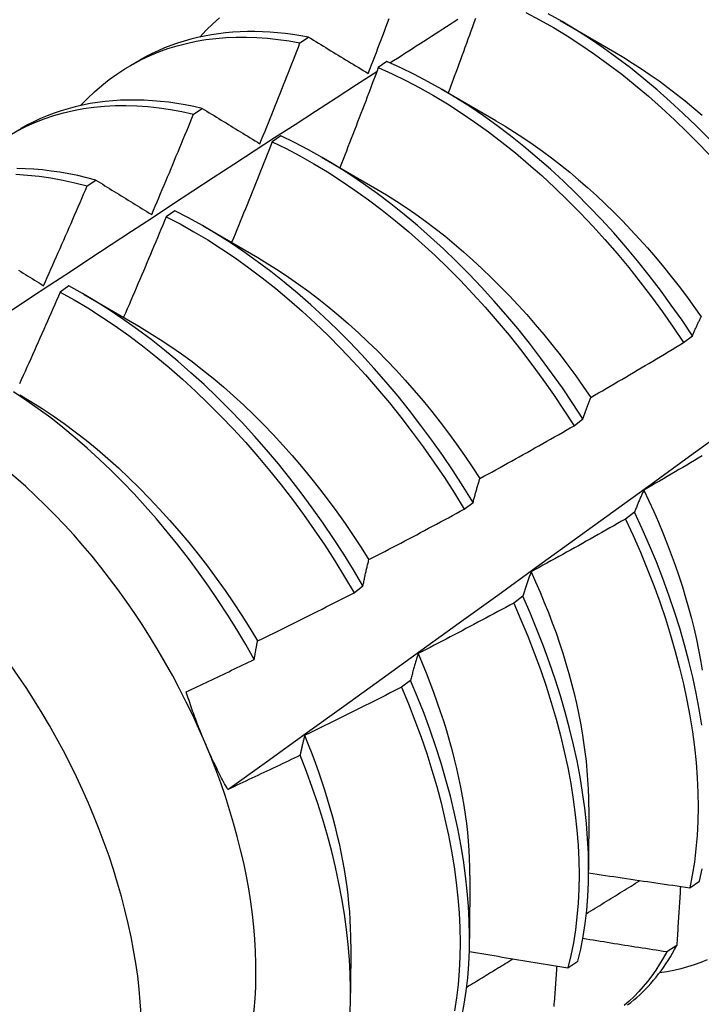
# Model space of a CAD drawing. Header units: inches. Extents: x 25 to 246, y 20 to 159.
# Tile 71 of 112: x 232.762 to 232.961, y 84.912 to 85.2. Entities that reach past the tile are written whole.
import ezdxf

# ---------------------------------------------------------------- set-up
doc = ezdxf.new("R2010")
doc.units = ezdxf.units.IN
doc.header["$MEASUREMENT"] = 0
doc.layers.add('Visible Edges(ANSI)', color=7, linetype='Continuous', lineweight=25)
doc.layers.add('Visible Tangent Edges(ANSI)', color=7, linetype='Continuous', lineweight=25)

msp = doc.modelspace()

# ---------------------------------------------------------------- linework, layer by layer
at = {"layer": 'Visible Edges(ANSI)'}
for p, q in [((232.92025, 85.2001), (232.9362, 85.19087)), ((232.84416, 85.19355), (232.84667, 85.19522)), ((232.79459, 85.18693), (232.7974, 85.18855)), ((232.86956, 85.18806), (232.86706, 85.18631)), ((232.88545, 85.18006), (232.9014, 85.17083)), ((232.81303, 85.17271), (232.81554, 85.1744)), ((232.75979, 85.16689), (232.7626, 85.16851)), ((232.83856, 85.16633), (232.83605, 85.16457)), ((232.85066, 85.16002), (232.86661, 85.1508)), ((232.78193, 85.15172), (232.78445, 85.15342)), ((232.80756, 85.14446), (232.80506, 85.14269)), ((232.81586, 85.13999), (232.83181, 85.13076)), ((232.77656, 85.12245), (232.77406, 85.12067)), ((232.78106, 85.11995), (232.79701, 85.11072)), ((232.95631, 85.10591), (232.95889, 85.10787)), ((232.92428, 85.08156), (232.92687, 85.08353)), ((232.89217, 85.05716), (232.89477, 85.05913)), ((232.94195, 85.05624), (232.93931, 85.05426)), ((232.85997, 85.03272), (232.86257, 85.03469)), ((232.90927, 85.03166), (232.90663, 85.02967)), ((232.87649, 85.00706), (232.87384, 85.00507)), ((232.92857, 84.97002), (232.92855, 84.95158)), ((232.89378, 84.94998), (232.89375, 84.93154)), ((232.95811, 84.94642), (232.96098, 84.94831)), ((232.85898, 84.92995), (232.85896, 84.91553)), ((232.95429, 84.92947), (232.95137, 84.92764)), ((232.9225, 84.92303), (232.92538, 84.92492))]:
    msp.add_line(p, q, dxfattribs=at)
at = {"layer": 'Visible Edges(ANSI)', "flags": 128}
for points in [[(232.91017, 85.20244), (232.91421, 85.2003), (232.91825, 85.19801), (232.92228, 85.19557), (232.9263, 85.19298), (232.9303, 85.19025), (232.93428, 85.18737), (232.93823, 85.18436), (232.94215, 85.18122), (232.94603, 85.17794), (232.94988, 85.17454), (232.95367, 85.17102), (232.95742, 85.16738), (232.96112, 85.16363), (232.96476, 85.15978), (232.96833, 85.15582), (232.97184, 85.15176), (232.97528, 85.14761), (232.97865, 85.14338), (232.98193, 85.13906), (232.98514, 85.13467), (232.98825, 85.13021)], [(232.99083, 85.13217), (232.98771, 85.13663), (232.9845, 85.14101), (232.9812, 85.14532), (232.97783, 85.14955), (232.97439, 85.15369), (232.97087, 85.15774), (232.96729, 85.16169), (232.96365, 85.16554), (232.95995, 85.16928), (232.9562, 85.17291), (232.9524, 85.17642), (232.94855, 85.17981), (232.94466, 85.18308), (232.94074, 85.18621), (232.93679, 85.18921), (232.93281, 85.19208), (232.92881, 85.1948), (232.92479, 85.19738), (232.92076, 85.19981), (232.91672, 85.20209)], [(232.81483, 85.19526), (232.81671, 85.19722), (232.81866, 85.19909), (232.82067, 85.20086)], [(232.8641, 85.18461), (232.86458, 85.18585), (232.86506, 85.18708), (232.86553, 85.18831), (232.86601, 85.18954), (232.86648, 85.19077), (232.86695, 85.19201), (232.86742, 85.19324), (232.86789, 85.19447), (232.86836, 85.19571), (232.86883, 85.19694), (232.8693, 85.19818), (232.86977, 85.19941), (232.87024, 85.20064)], [(232.87044, 85.18767), (232.87154, 85.18838), (232.87265, 85.18909), (232.87375, 85.1898), (232.87485, 85.19051), (232.87596, 85.19123), (232.87706, 85.19194), (232.87817, 85.19265), (232.87927, 85.19336), (232.88037, 85.19407), (232.88148, 85.19478), (232.88258, 85.19549), (232.88369, 85.1962), (232.88479, 85.19691), (232.88589, 85.19762), (232.887, 85.19834), (232.8881, 85.19905), (232.88921, 85.19976), (232.89031, 85.20046)], [(232.89546, 85.20064), (232.89502, 85.19944), (232.89458, 85.19823), (232.89414, 85.19702), (232.8937, 85.19581), (232.89326, 85.1946), (232.89282, 85.19339), (232.89238, 85.19218), (232.89194, 85.19097), (232.89149, 85.18977), (232.89105, 85.18856), (232.8906, 85.18735), (232.89016, 85.18614), (232.88971, 85.18493), (232.88926, 85.18373), (232.88882, 85.18252), (232.88837, 85.18131), (232.88792, 85.18011), (232.88747, 85.1789)], [(232.84667, 85.19522), (232.84438, 85.19564), (232.8421, 85.196), (232.83984, 85.1963), (232.8376, 85.19653), (232.83537, 85.19671), (232.83316, 85.19682), (232.83096, 85.19688), (232.82879, 85.19687), (232.82664, 85.1968), (232.82451, 85.19667), (232.8224, 85.19649), (232.82031, 85.19624), (232.81825, 85.19592), (232.81622, 85.19555), (232.81421, 85.19512), (232.81222, 85.19463), (232.81027, 85.19408), (232.80834, 85.19347), (232.80644, 85.19279), (232.80457, 85.19206), (232.80273, 85.19127), (232.80092, 85.19042), (232.79914, 85.18952), (232.7974, 85.18855)], [(232.78003, 85.17522), (232.78201, 85.17728), (232.78406, 85.17923), (232.78618, 85.18107), (232.78837, 85.18281), (232.79063, 85.18444), (232.79296, 85.18596), (232.79536, 85.18736), (232.79781, 85.18866), (232.80034, 85.18984), (232.80292, 85.1909), (232.80556, 85.19186), (232.80825, 85.19269), (232.811, 85.19341), (232.8138, 85.19401), (232.81665, 85.1945), (232.81955, 85.19486), (232.82249, 85.19511), (232.82548, 85.19524), (232.8285, 85.19525), (232.83157, 85.19515), (232.83467, 85.19492), (232.8378, 85.19458), (232.84096, 85.19412), (232.84416, 85.19355)], [(232.83244, 85.16404), (232.83294, 85.16527), (232.83343, 85.1665), (232.83393, 85.16772), (232.83443, 85.16895), (232.83492, 85.17018), (232.83541, 85.17141), (232.83591, 85.17264), (232.8364, 85.17386), (232.83689, 85.17509), (232.83738, 85.17632), (232.83787, 85.17755), (232.83836, 85.17878), (232.83885, 85.18001), (232.83933, 85.18124), (232.83982, 85.18247), (232.8403, 85.1837), (232.84079, 85.18493), (232.84127, 85.18616), (232.84175, 85.18739), (232.84224, 85.18862), (232.84272, 85.18985), (232.8432, 85.19108), (232.84368, 85.19231), (232.84416, 85.19355)], [(232.84667, 85.19522), (232.84739, 85.19479), (232.84811, 85.19435), (232.84882, 85.19391), (232.84954, 85.19347), (232.85026, 85.19303), (232.85099, 85.1926), (232.85171, 85.19216), (232.85243, 85.19172), (232.85315, 85.19127), (232.85388, 85.19083), (232.8546, 85.19039), (232.85533, 85.18995), (232.85606, 85.18951), (232.85678, 85.18907), (232.85751, 85.18862), (232.85824, 85.18818), (232.85897, 85.18773), (232.8597, 85.18729), (232.86043, 85.18685), (232.86117, 85.1864), (232.8619, 85.18595), (232.86263, 85.18551), (232.86337, 85.18506), (232.8641, 85.18461)], [(232.93619, 85.19082), (232.93879, 85.18927), (232.94139, 85.18766), (232.94398, 85.18598), (232.94656, 85.18423), (232.94912, 85.18241), (232.95168, 85.18053), (232.95422, 85.17858), (232.95675, 85.17657), (232.95926, 85.1745), (232.96175, 85.17238)], [(232.95889, 85.10787), (232.95585, 85.11239), (232.95272, 85.11685), (232.94951, 85.12123), (232.94621, 85.12554), (232.94283, 85.12976), (232.93938, 85.1339), (232.93587, 85.13794), (232.93228, 85.14189), (232.92864, 85.14573), (232.92493, 85.14946), (232.92118, 85.15308), (232.91737, 85.15659), (232.91352, 85.15997), (232.90963, 85.16323), (232.90571, 85.16636), (232.90175, 85.16935), (232.89777, 85.17221), (232.89377, 85.17492), (232.88975, 85.17749), (232.88572, 85.17991), (232.88168, 85.18218), (232.87764, 85.1843), (232.8736, 85.18626), (232.86956, 85.18806)], [(232.75911, 85.1149), (232.76508, 85.11884), (232.77105, 85.12278), (232.77702, 85.12672), (232.78298, 85.13065), (232.78896, 85.13458), (232.79493, 85.1385), (232.8009, 85.14242), (232.80687, 85.14633), (232.81285, 85.15024), (232.81882, 85.15415), (232.8248, 85.15805), (232.83077, 85.16194), (232.83675, 85.16584), (232.84273, 85.16972), (232.84871, 85.1736), (232.85469, 85.17748), (232.86067, 85.18136), (232.86666, 85.18522)], [(232.86706, 85.18631), (232.8666, 85.18509), (232.86614, 85.18386), (232.86568, 85.18264), (232.86521, 85.18142), (232.86475, 85.1802), (232.86429, 85.17898), (232.86382, 85.17776), (232.86336, 85.17654), (232.86289, 85.17532), (232.86242, 85.1741), (232.86195, 85.17288), (232.86149, 85.17166), (232.86102, 85.17044), (232.86055, 85.16922), (232.86008, 85.16801), (232.8596, 85.16679), (232.85913, 85.16557), (232.85866, 85.16435), (232.85819, 85.16313), (232.85771, 85.16191), (232.85724, 85.1607), (232.85676, 85.15948), (232.85628, 85.15826), (232.85581, 85.15704)], [(232.86706, 85.18631), (232.87109, 85.18449), (232.87513, 85.18252), (232.87917, 85.1804), (232.88321, 85.17811), (232.88724, 85.17568), (232.89126, 85.1731), (232.89526, 85.17037), (232.89924, 85.16751), (232.9032, 85.1645), (232.90712, 85.16137), (232.911, 85.1581), (232.91485, 85.15471), (232.91865, 85.15119), (232.9224, 85.14756), (232.9261, 85.14382), (232.92974, 85.13997), (232.93332, 85.13602), (232.93684, 85.13197), (232.94028, 85.12782), (232.94365, 85.12359), (232.94694, 85.11928), (232.95015, 85.11489), (232.95327, 85.11043), (232.95631, 85.10591)], [(232.81554, 85.1744), (232.81308, 85.17494), (232.81063, 85.17542), (232.80819, 85.17583), (232.80578, 85.17617), (232.80338, 85.17644), (232.801, 85.17664), (232.79863, 85.17677), (232.7963, 85.17684), (232.79398, 85.17683), (232.79168, 85.17676), (232.78942, 85.17661), (232.78717, 85.1764), (232.78496, 85.17612), (232.78277, 85.17577), (232.7806, 85.17535), (232.77847, 85.17486), (232.77637, 85.1743), (232.7743, 85.17368), (232.77227, 85.17298), (232.77026, 85.17222), (232.76829, 85.17139), (232.76636, 85.1705), (232.76446, 85.16954), (232.7626, 85.16851)], [(232.76137, 85.16777), (232.76397, 85.16908), (232.76663, 85.17027), (232.76937, 85.17133), (232.77216, 85.17227), (232.77501, 85.17308), (232.77793, 85.17376), (232.7809, 85.17431), (232.78392, 85.17473), (232.78699, 85.17502), (232.7901, 85.17519), (232.79327, 85.17522), (232.79647, 85.17512), (232.79972, 85.1749), (232.803, 85.17454), (232.80631, 85.17406), (232.80966, 85.17345), (232.81303, 85.17271)], [(232.81554, 85.1744), (232.81624, 85.17397), (232.81693, 85.17355), (232.81763, 85.17312), (232.81833, 85.17269), (232.81903, 85.17226), (232.81972, 85.17184), (232.82042, 85.17141), (232.82112, 85.17098), (232.82182, 85.17055), (232.82253, 85.17012), (232.82323, 85.16969), (232.82393, 85.16926), (232.82464, 85.16882), (232.82534, 85.16839), (232.82605, 85.16796), (232.82676, 85.16753), (232.82746, 85.16709), (232.82817, 85.16666), (232.82888, 85.16622), (232.82959, 85.16579), (232.8303, 85.16535), (232.83101, 85.16492), (232.83173, 85.16448), (232.83244, 85.16404)], [(232.80081, 85.14335), (232.80132, 85.14457), (232.80184, 85.14579), (232.80236, 85.14701), (232.80288, 85.14823), (232.80339, 85.14945), (232.80391, 85.15067), (232.80442, 85.15189), (232.80493, 85.15312), (232.80545, 85.15434), (232.80596, 85.15556), (232.80647, 85.15678), (232.80698, 85.15801), (232.80749, 85.15923), (232.808, 85.16046), (232.8085, 85.16168), (232.80901, 85.1629), (232.80952, 85.16413), (232.81002, 85.16535), (232.81052, 85.16658), (232.81103, 85.1678), (232.81153, 85.16903), (232.81203, 85.17026), (232.81253, 85.17148), (232.81303, 85.17271)], [(232.90141, 85.17077), (232.90415, 85.16916), (232.90688, 85.16746), (232.9096, 85.16569), (232.91231, 85.16384), (232.91501, 85.16192), (232.91769, 85.15992), (232.92036, 85.15785), (232.92301, 85.15571), (232.92563, 85.1535), (232.92824, 85.15123), (232.93082, 85.14888), (232.93338, 85.14647), (232.93591, 85.14401), (232.93841, 85.14148), (232.94088, 85.13889), (232.94332, 85.13626), (232.94572, 85.13357), (232.94809, 85.13082), (232.95042, 85.12804), (232.95272, 85.1252), (232.95497, 85.12233), (232.95718, 85.11941), (232.95935, 85.11645), (232.96147, 85.11346)], [(232.83605, 85.16457), (232.83557, 85.16334), (232.83508, 85.16211), (232.83459, 85.16089), (232.83411, 85.15966), (232.83362, 85.15843), (232.83313, 85.15721), (232.83264, 85.15598), (232.83214, 85.15475), (232.83165, 85.15353), (232.83116, 85.1523), (232.83067, 85.15108), (232.83017, 85.14985), (232.82968, 85.14863), (232.82918, 85.1474), (232.82868, 85.14618), (232.82819, 85.14496), (232.82769, 85.14373), (232.82719, 85.14251), (232.82669, 85.14128), (232.82619, 85.14006), (232.82569, 85.13884), (232.82518, 85.13762), (232.82468, 85.13639), (232.82418, 85.13517)], [(232.83605, 85.16457), (232.84009, 85.16261), (232.84414, 85.16049), (232.84817, 85.15821), (232.85221, 85.15579), (232.85623, 85.15322), (232.86023, 85.1505), (232.86421, 85.14764), (232.86816, 85.14465), (232.87209, 85.14152), (232.87598, 85.13826), (232.87982, 85.13487), (232.88363, 85.13137), (232.88738, 85.12774), (232.89109, 85.12401), (232.89473, 85.12016), (232.89831, 85.11622), (232.90183, 85.11217), (232.90528, 85.10803), (232.90865, 85.10381), (232.91195, 85.0995), (232.91516, 85.09512), (232.91829, 85.09066), (232.92133, 85.08614), (232.92428, 85.08156)], [(232.92687, 85.08353), (232.92392, 85.0881), (232.92087, 85.09262), (232.91773, 85.09707), (232.91451, 85.10145), (232.91121, 85.10575), (232.90783, 85.10997), (232.90438, 85.1141), (232.90086, 85.11814), (232.89727, 85.12208), (232.89362, 85.12591), (232.88991, 85.12964), (232.88615, 85.13326), (232.88235, 85.13675), (232.87849, 85.14013), (232.8746, 85.14338), (232.87068, 85.1465), (232.86672, 85.14948), (232.86274, 85.15233), (232.85873, 85.15504), (232.85471, 85.1576), (232.85068, 85.16001), (232.84664, 85.16227), (232.8426, 85.16438), (232.83856, 85.16633)], [(232.78445, 85.15342), (232.78181, 85.1541), (232.77918, 85.15471), (232.77658, 85.15524), (232.77399, 85.15569), (232.77141, 85.15607), (232.76886, 85.15637), (232.76633, 85.15659), (232.76382, 85.15673), (232.76134, 85.1568)], [(232.76108, 85.15511), (232.76447, 85.1549), (232.7679, 85.15454), (232.77136, 85.15405), (232.77485, 85.15341), (232.77838, 85.15263), (232.78193, 85.15172)], [(232.78445, 85.15342), (232.78512, 85.15301), (232.78579, 85.15259), (232.78647, 85.15218), (232.78714, 85.15176), (232.78782, 85.15135), (232.78849, 85.15093), (232.78917, 85.15051), (232.78985, 85.1501), (232.79053, 85.14968), (232.7912, 85.14926), (232.79189, 85.14884), (232.79257, 85.14842), (232.79325, 85.148), (232.79393, 85.14758), (232.79462, 85.14716), (232.7953, 85.14674), (232.79599, 85.14631), (232.79667, 85.14589), (232.79736, 85.14547), (232.79805, 85.14505), (232.79873, 85.14462), (232.79942, 85.1442), (232.80011, 85.14377), (232.80081, 85.14335)], [(232.82304, 84.97513), (232.83435, 84.98326), (232.84564, 84.99139), (232.85693, 84.99952), (232.8682, 85.00764), (232.87947, 85.01577), (232.89072, 85.02389), (232.90196, 85.03202), (232.9132, 85.04014), (232.92442, 85.04826), (232.93563, 85.05638), (232.94684, 85.0645), (232.95803, 85.07262), (232.96922, 85.08074), (232.98039, 85.08885), (232.99156, 85.09696), (233.00272, 85.10507), (233.01386, 85.11317), (233.025, 85.12128), (233.03613, 85.12938), (233.04725, 85.13747), (233.05836, 85.14557), (233.06946, 85.15366)], [(232.7692, 85.12252), (232.76974, 85.12373), (232.77028, 85.12495), (232.77082, 85.12616), (232.77135, 85.12737), (232.77189, 85.12859), (232.77243, 85.1298), (232.77296, 85.13102), (232.7735, 85.13223), (232.77403, 85.13345), (232.77456, 85.13466), (232.7751, 85.13588), (232.77563, 85.1371), (232.77616, 85.13831), (232.77669, 85.13953), (232.77722, 85.14075), (232.77774, 85.14197), (232.77827, 85.14319), (232.7788, 85.1444), (232.77932, 85.14562), (232.77985, 85.14684), (232.78037, 85.14806), (232.78089, 85.14928), (232.78141, 85.1505), (232.78193, 85.15172)], [(232.86661, 85.15078), (232.86948, 85.14908), (232.87234, 85.14728), (232.87519, 85.14541), (232.87803, 85.14344), (232.88086, 85.14139), (232.88367, 85.13927), (232.88647, 85.13706), (232.88924, 85.13478), (232.89199, 85.13242), (232.89472, 85.13), (232.89742, 85.1275), (232.90009, 85.12494), (232.90273, 85.12231), (232.90534, 85.11962), (232.90791, 85.11687), (232.91045, 85.11407), (232.91295, 85.11121), (232.9154, 85.10829), (232.91782, 85.10533), (232.92018, 85.10231), (232.9225, 85.09926), (232.92477, 85.09615), (232.92699, 85.09301), (232.92916, 85.08983)], [(232.89477, 85.05913), (232.8919, 85.06376), (232.88894, 85.06834), (232.88589, 85.07285), (232.88275, 85.07729), (232.87952, 85.08167), (232.87621, 85.08597), (232.87283, 85.09018), (232.86937, 85.0943), (232.86585, 85.09834), (232.86225, 85.10227), (232.8586, 85.1061), (232.85489, 85.10982), (232.85113, 85.11343), (232.84732, 85.11692), (232.84347, 85.12029), (232.83957, 85.12353), (232.83564, 85.12664), (232.83168, 85.12962), (232.8277, 85.13246), (232.8237, 85.13515), (232.81967, 85.13771), (232.81564, 85.14011), (232.8116, 85.14236), (232.80756, 85.14446)], [(232.80506, 85.14269), (232.80454, 85.14146), (232.80403, 85.14023), (232.80352, 85.139), (232.80301, 85.13778), (232.80249, 85.13655), (232.80198, 85.13532), (232.80146, 85.13409), (232.80095, 85.13287), (232.80043, 85.13164), (232.79991, 85.13042), (232.7994, 85.12919), (232.79888, 85.12796), (232.79836, 85.12674), (232.79783, 85.12551), (232.79731, 85.12429), (232.79679, 85.12306), (232.79627, 85.12184), (232.79574, 85.12062), (232.79522, 85.11939), (232.79469, 85.11817), (232.79417, 85.11695), (232.79364, 85.11572), (232.79311, 85.1145), (232.79258, 85.11328)], [(232.80506, 85.14269), (232.8091, 85.14058), (232.81314, 85.13831), (232.81717, 85.1359), (232.82119, 85.13333), (232.82519, 85.13063), (232.82917, 85.12778), (232.83313, 85.12479), (232.83706, 85.12167), (232.84095, 85.11842), (232.8448, 85.11504), (232.84861, 85.11154), (232.85236, 85.10792), (232.85607, 85.10419), (232.85972, 85.10035), (232.86331, 85.09641), (232.86683, 85.09237), (232.87028, 85.08824), (232.87366, 85.08402), (232.87696, 85.07972), (232.88018, 85.07534), (232.88331, 85.07089), (232.88636, 85.06637), (232.88931, 85.06179), (232.89217, 85.05716)], [(232.8318, 85.13072), (232.8348, 85.12893), (232.8378, 85.12704), (232.84079, 85.12505), (232.84377, 85.12298), (232.84673, 85.12082), (232.84967, 85.11858), (232.8526, 85.11625), (232.8555, 85.11384), (232.85837, 85.11135), (232.86122, 85.10878), (232.86403, 85.10614), (232.86682, 85.10343), (232.86956, 85.10064), (232.87227, 85.09779), (232.87494, 85.09487), (232.87756, 85.09189), (232.88014, 85.08885), (232.88266, 85.08575), (232.88514, 85.0826), (232.88757, 85.07939), (232.88994, 85.07614), (232.89226, 85.07284), (232.89452, 85.06949), (232.89672, 85.06611)], [(232.76189, 85.12704), (232.76255, 85.12663), (232.76321, 85.12622), (232.76387, 85.12581), (232.76453, 85.1254), (232.7652, 85.12499), (232.76586, 85.12458), (232.76653, 85.12417), (232.76719, 85.12376), (232.76786, 85.12334), (232.76853, 85.12293), (232.7692, 85.12252)], [(232.86257, 85.03469), (232.8598, 85.03937), (232.85693, 85.044), (232.85396, 85.04857), (232.8509, 85.05307), (232.84776, 85.05752), (232.84453, 85.06189), (232.84122, 85.06618), (232.83783, 85.07039), (232.83437, 85.07451), (232.83084, 85.07853), (232.82724, 85.08246), (232.82358, 85.08628), (232.81987, 85.09), (232.81611, 85.0936), (232.81229, 85.09708), (232.80844, 85.10044), (232.80454, 85.10368), (232.80061, 85.10678), (232.79665, 85.10975), (232.79266, 85.11258), (232.78866, 85.11527), (232.78464, 85.11781), (232.7806, 85.12021), (232.77656, 85.12245)], [(232.77406, 85.12067), (232.77353, 85.11944), (232.77299, 85.11822), (232.77245, 85.117), (232.77192, 85.11577), (232.77138, 85.11455), (232.77084, 85.11333), (232.7703, 85.1121), (232.76976, 85.11088), (232.76922, 85.10966), (232.76868, 85.10844), (232.76814, 85.10722), (232.7676, 85.106), (232.76705, 85.10477), (232.76651, 85.10355), (232.76597, 85.10233), (232.76542, 85.10111), (232.76487, 85.09989), (232.76432, 85.09867), (232.76378, 85.09746), (232.76323, 85.09624), (232.76268, 85.09502), (232.76213, 85.0938)], [(232.77406, 85.12067), (232.7781, 85.11841), (232.78213, 85.11601), (232.78615, 85.11345), (232.79016, 85.11075), (232.79414, 85.10791), (232.7981, 85.10493), (232.80203, 85.10182), (232.80592, 85.09857), (232.80977, 85.0952), (232.81358, 85.09171), (232.81734, 85.0881), (232.82105, 85.08438), (232.82471, 85.08055), (232.8283, 85.07661), (232.83182, 85.07258), (232.83528, 85.06845), (232.83866, 85.06424), (232.84197, 85.05994), (232.84519, 85.05556), (232.84833, 85.05111), (232.85138, 85.0466), (232.85434, 85.04203), (232.8572, 85.0374), (232.85997, 85.03272)], [(232.95889, 85.10787), (232.959, 85.10812), (232.9591, 85.10837), (232.9592, 85.10861), (232.95931, 85.10885), (232.95941, 85.1091), (232.95952, 85.10934), (232.95963, 85.10958), (232.95973, 85.10982), (232.95984, 85.11006), (232.95995, 85.11029), (232.96005, 85.11053), (232.96016, 85.11076), (232.96027, 85.111), (232.96038, 85.11123), (232.96049, 85.11146), (232.9606, 85.11169), (232.96071, 85.11192), (232.96082, 85.11215), (232.96093, 85.11237), (232.96104, 85.1126), (232.96116, 85.11282), (232.96127, 85.11305), (232.96138, 85.11327), (232.9615, 85.11349)], [(232.79701, 85.11065), (232.80015, 85.10878), (232.80329, 85.10681), (232.80641, 85.10473), (232.80952, 85.10256), (232.81261, 85.1003), (232.81568, 85.09793), (232.81873, 85.09548), (232.82175, 85.09294), (232.82474, 85.09031), (232.8277, 85.08759), (232.83062, 85.08479), (232.8335, 85.08191), (232.83635, 85.07895), (232.83915, 85.07592), (232.8419, 85.07281), (232.84461, 85.06965), (232.84726, 85.06641), (232.84987, 85.06313), (232.85242, 85.05978), (232.85491, 85.05638), (232.85734, 85.05294), (232.85972, 85.04945), (232.86202, 85.04592), (232.86427, 85.04235)], [(232.92917, 85.08983), (232.9303, 85.09049), (232.93144, 85.09115), (232.93258, 85.09181), (232.93371, 85.09247), (232.93485, 85.09313), (232.93598, 85.0938), (232.93712, 85.09446), (232.93825, 85.09512), (232.93939, 85.09579), (232.94052, 85.09646), (232.94165, 85.09713), (232.94278, 85.0978), (232.94391, 85.09847), (232.94504, 85.09914), (232.94617, 85.09981), (232.9473, 85.10048), (232.94843, 85.10116), (232.94956, 85.10183), (232.95068, 85.10251), (232.95181, 85.10319), (232.95294, 85.10387), (232.95406, 85.10455), (232.95518, 85.10523), (232.95631, 85.10591)], [(232.83077, 85.0132), (232.82828, 85.01758), (232.8257, 85.02191), (232.82303, 85.02618), (232.82028, 85.03041), (232.81744, 85.03458), (232.81453, 85.03869), (232.81153, 85.04273), (232.80847, 85.04668), (232.80535, 85.05056), (232.80217, 85.05434), (232.79893, 85.05803), (232.79563, 85.06163), (232.79228, 85.06512), (232.78889, 85.06852), (232.78544, 85.07181), (232.78195, 85.07499), (232.77843, 85.07806), (232.77486, 85.08101), (232.77127, 85.08383), (232.76766, 85.08652), (232.76404, 85.08908), (232.7604, 85.09151)], [(232.76222, 85.09064), (232.7655, 85.08869), (232.76876, 85.08663), (232.77202, 85.08446), (232.77526, 85.08218), (232.77847, 85.07978), (232.78167, 85.07729), (232.78484, 85.07469), (232.78797, 85.07199), (232.79108, 85.0692), (232.79415, 85.06632), (232.79718, 85.06336), (232.80017, 85.06031), (232.80312, 85.05718), (232.80602, 85.05398), (232.80887, 85.0507), (232.81166, 85.04736), (232.8144, 85.04395), (232.81708, 85.04048), (232.8197, 85.03695), (232.82225, 85.03337), (232.82473, 85.02974), (232.82714, 85.02607), (232.82948, 85.02235), (232.83174, 85.01859)], [(232.92687, 85.08353), (232.92696, 85.0838), (232.92705, 85.08408), (232.92714, 85.08435), (232.92724, 85.08462), (232.92733, 85.08489), (232.92742, 85.08516), (232.92752, 85.08543), (232.92761, 85.0857), (232.9277, 85.08597), (232.9278, 85.08623), (232.92789, 85.0865), (232.92799, 85.08676), (232.92808, 85.08702), (232.92818, 85.08728), (232.92828, 85.08754), (232.92837, 85.0878), (232.92847, 85.08806), (232.92857, 85.08832), (232.92867, 85.08857), (232.92877, 85.08883), (232.92887, 85.08908), (232.92897, 85.08933), (232.92907, 85.08958), (232.92917, 85.08983)], [(232.89677, 85.06613), (232.89792, 85.06676), (232.89907, 85.06739), (232.90022, 85.06802), (232.90138, 85.06866), (232.90253, 85.06929), (232.90368, 85.06993), (232.90483, 85.07057), (232.90598, 85.0712), (232.90712, 85.07184), (232.90827, 85.07248), (232.90942, 85.07312), (232.91057, 85.07377), (232.91171, 85.07441), (232.91286, 85.07506), (232.914, 85.0757), (232.91515, 85.07635), (232.91629, 85.077), (232.91743, 85.07764), (232.91858, 85.07829), (232.91972, 85.07894), (232.92086, 85.0796), (232.922, 85.08025), (232.92314, 85.0809), (232.92428, 85.08156)], [(232.96174, 85.07273), (232.96061, 85.07206), (232.95948, 85.07138), (232.95834, 85.07071), (232.95721, 85.07005), (232.95607, 85.06938), (232.95494, 85.06871), (232.9538, 85.06804), (232.95267, 85.06738), (232.95153, 85.06672), (232.95039, 85.06605), (232.94925, 85.06539), (232.94812, 85.06473), (232.94698, 85.06407), (232.94584, 85.06341), (232.9447, 85.06275)], [(232.89477, 85.05913), (232.89484, 85.05944), (232.89492, 85.05974), (232.895, 85.06004), (232.89508, 85.06034), (232.89516, 85.06064), (232.89524, 85.06094), (232.89533, 85.06124), (232.89541, 85.06154), (232.89549, 85.06183), (232.89557, 85.06212), (232.89565, 85.06242), (232.89574, 85.06271), (232.89582, 85.063), (232.8959, 85.06329), (232.89599, 85.06358), (232.89607, 85.06387), (232.89616, 85.06415), (232.89624, 85.06444), (232.89633, 85.06472), (232.89642, 85.06501), (232.8965, 85.06529), (232.89659, 85.06557), (232.89668, 85.06585), (232.89677, 85.06613)], [(232.9447, 85.06275), (232.94458, 85.0625), (232.94446, 85.06224), (232.94434, 85.06197), (232.94422, 85.06171), (232.9441, 85.06145), (232.94398, 85.06118), (232.94387, 85.06092), (232.94375, 85.06065), (232.94363, 85.06038), (232.94352, 85.06012), (232.9434, 85.05985), (232.94329, 85.05958), (232.94317, 85.0593), (232.94306, 85.05903), (232.94295, 85.05876), (232.94283, 85.05848), (232.94272, 85.05821), (232.94261, 85.05793), (232.9425, 85.05765), (232.94239, 85.05737), (232.94228, 85.05709), (232.94217, 85.05681), (232.94206, 85.05653), (232.94195, 85.05624)], [(232.94465, 85.06275), (232.94613, 85.05962), (232.94757, 85.05648), (232.94894, 85.05334), (232.95026, 85.05019), (232.95152, 85.04704), (232.95272, 85.04389), (232.95385, 85.04075), (232.95493, 85.03761), (232.95595, 85.03448), (232.9569, 85.03136), (232.95779, 85.02826), (232.95862, 85.02517), (232.95938, 85.02209), (232.96007, 85.01904), (232.9607, 85.01601), (232.96126, 85.01301), (232.96175, 85.01003)], [(232.86429, 85.04238), (232.86546, 85.04298), (232.86663, 85.04359), (232.8678, 85.04419), (232.86896, 85.0448), (232.87013, 85.04541), (232.87129, 85.04602), (232.87246, 85.04663), (232.87362, 85.04724), (232.87478, 85.04785), (232.87595, 85.04846), (232.87711, 85.04908), (232.87827, 85.04969), (232.87943, 85.05031), (232.88059, 85.05093), (232.88175, 85.05155), (232.88291, 85.05217), (232.88407, 85.05279), (232.88523, 85.05341), (232.88639, 85.05403), (232.88754, 85.05465), (232.8887, 85.05528), (232.88986, 85.0559), (232.89101, 85.05653), (232.89217, 85.05716)], [(232.96164, 84.99401), (232.9609, 84.99862), (232.96002, 85.00328), (232.95901, 85.00798), (232.95787, 85.01273), (232.9566, 85.01751), (232.9552, 85.02232), (232.95367, 85.02715), (232.95202, 85.03199), (232.95025, 85.03685), (232.94835, 85.04171), (232.94633, 85.04656), (232.9442, 85.05141), (232.94195, 85.05624)], [(232.93931, 85.05426), (232.93817, 85.0536), (232.93703, 85.05295), (232.93589, 85.0523), (232.93474, 85.05165), (232.9336, 85.051), (232.93245, 85.05035), (232.9313, 85.0497), (232.93016, 85.04905), (232.92901, 85.04841), (232.92786, 85.04776), (232.92671, 85.04712), (232.92556, 85.04647), (232.92441, 85.04583), (232.92326, 85.04519), (232.92211, 85.04455), (232.92096, 85.04391), (232.91981, 85.04328), (232.91866, 85.04264), (232.9175, 85.04201), (232.91635, 85.04137), (232.9152, 85.04074), (232.91404, 85.04011), (232.91289, 85.03947), (232.91173, 85.03884)], [(232.93931, 85.05426), (232.94156, 85.04942), (232.94368, 85.04457), (232.94569, 85.03972), (232.94758, 85.03486), (232.94934, 85.03), (232.95098, 85.02516), (232.9525, 85.02033), (232.95389, 85.01553), (232.95515, 85.01075), (232.95628, 85.00601), (232.95728, 85.0013), (232.95815, 84.99665), (232.95888, 84.99204), (232.95948, 84.9875), (232.95995, 84.98301), (232.96028, 84.9786), (232.96047, 84.97426), (232.96054, 84.97), (232.96047, 84.96583), (232.96026, 84.96174), (232.95992, 84.95776), (232.95945, 84.95387), (232.95884, 84.95009), (232.95811, 84.94642)], [(232.86257, 85.03469), (232.86264, 85.03503), (232.86271, 85.03536), (232.86278, 85.03569), (232.86284, 85.03602), (232.86291, 85.03635), (232.86298, 85.03668), (232.86305, 85.037), (232.86312, 85.03733), (232.86319, 85.03765), (232.86326, 85.03797), (232.86333, 85.0383), (232.86341, 85.03862), (232.86348, 85.03894), (232.86355, 85.03926), (232.86362, 85.03957), (232.8637, 85.03989), (232.86377, 85.0402), (232.86384, 85.04052), (232.86392, 85.04083), (232.86399, 85.04114), (232.86407, 85.04145), (232.86414, 85.04176), (232.86422, 85.04207), (232.86429, 85.04238)], [(232.91173, 85.03884), (232.91162, 85.03856), (232.91151, 85.03827), (232.91141, 85.03798), (232.9113, 85.03769), (232.91119, 85.0374), (232.91109, 85.03711), (232.91098, 85.03681), (232.91088, 85.03652), (232.91078, 85.03622), (232.91067, 85.03593), (232.91057, 85.03563), (232.91047, 85.03533), (232.91036, 85.03503), (232.91026, 85.03473), (232.91016, 85.03443), (232.91006, 85.03412), (232.90996, 85.03382), (232.90986, 85.03351), (232.90976, 85.03321), (232.90966, 85.0329), (232.90956, 85.03259), (232.90947, 85.03228), (232.90937, 85.03197), (232.90927, 85.03166)], [(232.9117, 85.03883), (232.91305, 85.03585), (232.91435, 85.03287), (232.91559, 85.02989), (232.91679, 85.0269), (232.91792, 85.02392), (232.91901, 85.02094), (232.92003, 85.01797), (232.921, 85.015), (232.92191, 85.01204), (232.92276, 85.0091), (232.92355, 85.00617), (232.92428, 85.00325), (232.92496, 85.00035), (232.92558, 84.99746), (232.92614, 84.9946), (232.92664, 84.99176), (232.92708, 84.98894), (232.92746, 84.98615), (232.92779, 84.98339), (232.92805, 84.98066), (232.92826, 84.97795), (232.92841, 84.97528), (232.92849, 84.97265), (232.92852, 84.97005)], [(232.83175, 85.0186), (232.83293, 85.01917), (232.83411, 85.01975), (232.83529, 85.02033), (232.83647, 85.02091), (232.83765, 85.02149), (232.83883, 85.02207), (232.84001, 85.02265), (232.84119, 85.02323), (232.84237, 85.02382), (232.84354, 85.02441), (232.84472, 85.02499), (232.8459, 85.02558), (232.84707, 85.02617), (232.84825, 85.02676), (232.84942, 85.02735), (232.8506, 85.02794), (232.85177, 85.02854), (232.85294, 85.02913), (232.85411, 85.02972), (232.85529, 85.03032), (232.85646, 85.03092), (232.85763, 85.03152), (232.8588, 85.03212), (232.85997, 85.03272)], [(232.90663, 85.02967), (232.90547, 85.02904), (232.90431, 85.02842), (232.90315, 85.02779), (232.90199, 85.02717), (232.90083, 85.02655), (232.89967, 85.02593), (232.89851, 85.02531), (232.89735, 85.02469), (232.89618, 85.02407), (232.89502, 85.02345), (232.89386, 85.02283), (232.89269, 85.02222), (232.89153, 85.02161), (232.89036, 85.02099), (232.88919, 85.02038), (232.88803, 85.01977), (232.88686, 85.01916), (232.88569, 85.01855), (232.88453, 85.01795), (232.88336, 85.01734), (232.88219, 85.01673), (232.88102, 85.01613), (232.87985, 85.01553), (232.87868, 85.01492)], [(232.90663, 85.02967), (232.90876, 85.02482), (232.91077, 85.01997), (232.91267, 85.01511), (232.91444, 85.01025), (232.91609, 85.00541), (232.91761, 85.00058), (232.91901, 84.99577), (232.92028, 84.99099), (232.92142, 84.98625), (232.92242, 84.98154), (232.9233, 84.97688), (232.92404, 84.97227), (232.92465, 84.96772), (232.92512, 84.96324), (232.92546, 84.95882), (232.92567, 84.95447), (232.92574, 84.95021), (232.92567, 84.94603), (232.92548, 84.94194), (232.92514, 84.93795), (232.92468, 84.93406), (232.92408, 84.93027), (232.92335, 84.92659), (232.9225, 84.92303)], [(232.92538, 84.92492), (232.92623, 84.92849), (232.92694, 84.93217), (232.92753, 84.93597), (232.92799, 84.93987), (232.92831, 84.94387), (232.9285, 84.94797), (232.92855, 84.95215), (232.92847, 84.95642), (232.92825, 84.96077), (232.9279, 84.96519), (232.92742, 84.96969), (232.9268, 84.97424), (232.92605, 84.97885), (232.92516, 84.98352), (232.92415, 84.98823), (232.923, 84.99297), (232.92172, 84.99775), (232.92031, 85.00256), (232.91878, 85.00739), (232.91712, 85.01224), (232.91534, 85.0171), (232.91344, 85.02195), (232.91141, 85.02681), (232.90927, 85.03166)], [(232.83077, 85.0132), (232.83081, 85.01344), (232.83085, 85.01366), (232.83089, 85.01389), (232.83093, 85.01412), (232.83097, 85.01435), (232.83101, 85.01458), (232.83105, 85.01481), (232.83109, 85.01503), (232.83113, 85.01526), (232.83117, 85.01548), (232.83121, 85.01571), (232.83125, 85.01593), (232.83129, 85.01616), (232.83133, 85.01638), (232.83137, 85.01661), (232.83141, 85.01683), (232.83145, 85.01705), (232.8315, 85.01727), (232.83154, 85.0175), (232.83158, 85.01772), (232.83162, 85.01794), (232.83166, 85.01816), (232.8317, 85.01838), (232.83175, 85.0186)], [(232.87868, 85.01492), (232.87858, 85.01461), (232.87848, 85.01429), (232.87839, 85.01398), (232.87829, 85.01366), (232.8782, 85.01334), (232.8781, 85.01302), (232.87801, 85.01269), (232.87792, 85.01237), (232.87782, 85.01205), (232.87773, 85.01172), (232.87764, 85.0114), (232.87755, 85.01107), (232.87746, 85.01074), (232.87737, 85.01041), (232.87728, 85.01008), (232.87719, 85.00975), (232.8771, 85.00942), (232.87701, 85.00908), (232.87692, 85.00875), (232.87684, 85.00841), (232.87675, 85.00808), (232.87666, 85.00774), (232.87658, 85.0074), (232.87649, 85.00706)], [(232.87866, 85.01493), (232.87987, 85.01211), (232.88103, 85.00929), (232.88214, 85.00647), (232.8832, 85.00364), (232.88421, 85.00083), (232.88518, 84.99801), (232.88609, 84.9952), (232.88696, 84.9924), (232.88777, 84.98961), (232.88853, 84.98683), (232.88925, 84.98407), (232.88991, 84.98131), (232.89052, 84.97858), (232.89108, 84.97586), (232.89158, 84.97316), (232.89204, 84.97048), (232.89244, 84.96782), (232.89279, 84.96519), (232.89309, 84.96258), (232.89333, 84.96), (232.89352, 84.95745), (232.89365, 84.95493), (232.89374, 84.95244), (232.89376, 84.94999)], [(232.81089, 85.00371), (232.81172, 85.0041), (232.81255, 85.00449), (232.81338, 85.00488), (232.81422, 85.00527), (232.81505, 85.00566), (232.81588, 85.00606), (232.81671, 85.00645), (232.81754, 85.00684), (232.81836, 85.00724), (232.81919, 85.00763), (232.82002, 85.00802), (232.82085, 85.00842), (232.82168, 85.00882), (232.82251, 85.00921), (232.82334, 85.00961), (232.82416, 85.01001), (232.82499, 85.0104), (232.82582, 85.0108), (232.82664, 85.0112), (232.82747, 85.0116), (232.8283, 85.012), (232.82912, 85.0124), (232.82995, 85.0128), (232.83077, 85.0132)], [(232.89147, 84.90867), (232.89218, 84.91236), (232.89276, 84.91616), (232.89321, 84.92006), (232.89352, 84.92407), (232.8937, 84.92817), (232.89375, 84.93236), (232.89366, 84.93664), (232.89344, 84.94099), (232.89308, 84.94542), (232.89259, 84.94992), (232.89196, 84.95447), (232.8912, 84.95909), (232.89031, 84.96376), (232.88928, 84.96847), (232.88813, 84.97322), (232.88684, 84.978), (232.88543, 84.98281), (232.88389, 84.98764), (232.88222, 84.99249), (232.88043, 84.99734), (232.87852, 85.0022), (232.87649, 85.00706)], [(232.81633, 84.98896), (232.81608, 84.98956), (232.81583, 84.99017), (232.81558, 84.99077), (232.81533, 84.99138), (232.81509, 84.99198), (232.81484, 84.99259), (232.81461, 84.9932), (232.81437, 84.99381), (232.81413, 84.99442), (232.8139, 84.99503), (232.81367, 84.99564), (232.81344, 84.99626), (232.81322, 84.99687), (232.813, 84.99749), (232.81277, 84.9981), (232.81256, 84.99872), (232.81234, 84.99934), (232.81213, 84.99996), (232.81192, 85.00058), (232.81171, 85.00121), (232.8115, 85.00183), (232.81129, 85.00246), (232.81109, 85.00308), (232.81089, 85.00371)], [(232.87384, 85.00507), (232.87266, 85.00447), (232.87149, 85.00387), (232.87032, 85.00328), (232.86914, 85.00268), (232.86797, 85.00209), (232.86679, 85.00149), (232.86561, 85.0009), (232.86444, 85.00031), (232.86326, 84.99972), (232.86208, 84.99913), (232.8609, 84.99854), (232.85972, 84.99796), (232.85854, 84.99737), (232.85736, 84.99679), (232.85618, 84.9962), (232.855, 84.99562), (232.85382, 84.99504), (232.85264, 84.99446), (232.85145, 84.99388), (232.85027, 84.9933), (232.84909, 84.99272), (232.8479, 84.99215), (232.84672, 84.99157), (232.84553, 84.991)], [(232.87384, 85.00507), (232.87586, 85.00022), (232.87776, 84.99536), (232.87954, 84.9905), (232.8812, 84.98566), (232.88273, 84.98082), (232.88413, 84.97602), (232.88541, 84.97124), (232.88655, 84.96649), (232.88757, 84.96178), (232.88845, 84.95712), (232.8892, 84.95251), (232.88982, 84.94795), (232.8903, 84.94346), (232.89065, 84.93904), (232.89086, 84.93469), (232.89094, 84.93042), (232.89088, 84.92624), (232.89069, 84.92214), (232.89037, 84.91815), (232.88991, 84.91425), (232.88932, 84.91045)], [(232.82304, 84.97513), (232.82274, 84.97569), (232.82243, 84.97625), (232.82213, 84.97682), (232.82183, 84.97738), (232.82154, 84.97794), (232.82124, 84.97851), (232.82095, 84.97908), (232.82066, 84.97965), (232.82037, 84.98022), (232.82009, 84.98079), (232.81981, 84.98136), (232.81952, 84.98194), (232.81925, 84.98252), (232.81897, 84.98309), (232.8187, 84.98367), (232.81842, 84.98426), (232.81816, 84.98484), (232.81789, 84.98542), (232.81762, 84.98601), (232.81736, 84.9866), (232.8171, 84.98719), (232.81684, 84.98778), (232.81659, 84.98837), (232.81633, 84.98896)], [(232.84553, 84.991), (232.84547, 84.99076), (232.84542, 84.99052), (232.84536, 84.99029), (232.8453, 84.99005), (232.84524, 84.98981), (232.84518, 84.98957), (232.84513, 84.98933), (232.84507, 84.98909), (232.84501, 84.98885), (232.84495, 84.98861), (232.8449, 84.98837), (232.84484, 84.98812), (232.84478, 84.98788), (232.84473, 84.98764), (232.84467, 84.98739), (232.84462, 84.98715), (232.84456, 84.9869), (232.84451, 84.98666), (232.84445, 84.98641), (232.8444, 84.98617), (232.84434, 84.98592), (232.84429, 84.98567), (232.84423, 84.98542), (232.84418, 84.98518)], [(232.84548, 84.991), (232.84656, 84.98834), (232.8476, 84.98568), (232.84859, 84.98302), (232.84955, 84.98036), (232.85045, 84.9777), (232.85132, 84.97506), (232.85214, 84.97242), (232.85292, 84.96978), (232.85365, 84.96716), (232.85433, 84.96455), (232.85497, 84.96195), (232.85557, 84.95937), (232.85611, 84.9568), (232.85661, 84.95425), (232.85706, 84.95172), (232.85747, 84.94921), (232.85782, 84.94672), (232.85813, 84.94425), (232.85838, 84.9418), (232.85859, 84.93938), (232.85875, 84.93699), (232.85886, 84.93463), (232.85893, 84.93229), (232.85894, 84.92998)], [(232.84418, 84.98518), (232.8433, 84.98475), (232.84242, 84.98433), (232.84155, 84.9839), (232.84067, 84.98348), (232.83979, 84.98306), (232.83891, 84.98263), (232.83803, 84.98221), (232.83715, 84.98179), (232.83627, 84.98137), (232.83539, 84.98095), (232.83451, 84.98053), (232.83363, 84.98011), (232.83275, 84.97969), (232.83187, 84.97928), (232.83099, 84.97886), (232.83011, 84.97844), (232.82923, 84.97803), (232.82834, 84.97761), (232.82746, 84.9772), (232.82658, 84.97678), (232.82569, 84.97637), (232.82481, 84.97596), (232.82393, 84.97555), (232.82304, 84.97513)], [(232.85877, 84.90874), (232.85893, 84.9128), (232.85895, 84.91694), (232.85885, 84.92115), (232.85862, 84.92543), (232.85826, 84.92979), (232.85777, 84.93421), (232.85716, 84.93869), (232.85641, 84.94322), (232.85554, 84.94779), (232.85455, 84.95239), (232.85343, 84.95702), (232.85219, 84.96168), (232.85083, 84.96635), (232.84934, 84.97104), (232.84774, 84.97575), (232.84602, 84.98046), (232.84418, 84.98518)], [(232.96098, 84.94831), (232.9617, 84.95199)], [(232.92787, 84.93882), (232.92852, 84.93923), (232.92918, 84.93963), (232.92983, 84.94004), (232.93049, 84.94044), (232.93114, 84.94084), (232.9318, 84.94125), (232.93245, 84.94165), (232.93311, 84.94206), (232.93376, 84.94246), (232.93441, 84.94286), (232.93507, 84.94327), (232.93572, 84.94367), (232.93638, 84.94408), (232.93703, 84.94448), (232.93768, 84.94489), (232.93834, 84.94529), (232.93899, 84.94569), (232.93965, 84.9461), (232.9403, 84.9465), (232.94096, 84.94691), (232.94161, 84.94731), (232.94226, 84.94772), (232.94292, 84.94812), (232.94357, 84.94853)], [(232.92855, 84.95079), (232.92978, 84.9506), (232.93101, 84.95041), (232.93224, 84.95022), (232.93347, 84.95003), (232.9347, 84.94984), (232.93593, 84.94966), (232.93716, 84.94947), (232.93839, 84.94929), (232.93962, 84.9491), (232.94085, 84.94892), (232.94208, 84.94874), (232.94331, 84.94855), (232.94454, 84.94837), (232.94578, 84.94819), (232.94701, 84.94801), (232.94824, 84.94783), (232.94947, 84.94765), (232.9507, 84.94747), (232.95194, 84.9473), (232.95317, 84.94712), (232.9544, 84.94694), (232.95564, 84.94677), (232.95687, 84.94659), (232.95811, 84.94642)], [(232.95539, 84.9468), (232.95535, 84.94608), (232.9553, 84.94537), (232.95526, 84.94465), (232.95521, 84.94393), (232.95517, 84.94321), (232.95513, 84.94249), (232.95508, 84.94177), (232.95504, 84.94105), (232.95499, 84.94033), (232.95494, 84.9396), (232.9549, 84.93888), (232.95485, 84.93816), (232.95481, 84.93744), (232.95476, 84.93672), (232.95472, 84.93599), (232.95467, 84.93527), (232.95462, 84.93455), (232.95458, 84.93382), (232.95453, 84.9331), (232.95448, 84.93238), (232.95444, 84.93165), (232.95439, 84.93093), (232.95434, 84.9302), (232.95429, 84.92947)], [(232.95137, 84.92764), (232.95034, 84.92779), (232.94932, 84.92795), (232.9483, 84.92811), (232.94727, 84.92827), (232.94625, 84.92843), (232.94523, 84.92859), (232.9442, 84.92875), (232.94318, 84.92891), (232.94216, 84.92907), (232.94113, 84.92923), (232.94011, 84.92939), (232.93909, 84.92956), (232.93807, 84.92972), (232.93705, 84.92988), (232.93602, 84.93005), (232.935, 84.93021), (232.93398, 84.93038), (232.93296, 84.93054), (232.93194, 84.93071), (232.93092, 84.93088), (232.9299, 84.93104), (232.92887, 84.93121), (232.92785, 84.93138), (232.92683, 84.93155)], [(232.93995, 84.91215), (232.94085, 84.91285), (232.94174, 84.91358), (232.94261, 84.91433), (232.94347, 84.9151), (232.94431, 84.9159), (232.94513, 84.91672), (232.94594, 84.91757), (232.94673, 84.91844), (232.9475, 84.91933), (232.94826, 84.92024), (232.949, 84.92118), (232.94972, 84.92214), (232.95043, 84.92312), (232.95112, 84.92413), (232.95179, 84.92515), (232.95244, 84.9262), (232.95308, 84.92727), (232.95369, 84.92836), (232.95429, 84.92947)], [(232.89291, 84.91733), (232.89347, 84.91768), (232.89403, 84.91803), (232.8946, 84.91837), (232.89516, 84.91872), (232.89573, 84.91906), (232.89629, 84.91941), (232.89685, 84.91975), (232.89742, 84.9201), (232.89798, 84.92044), (232.89854, 84.92079), (232.89911, 84.92114), (232.89967, 84.92148), (232.90023, 84.92183), (232.9008, 84.92217), (232.90136, 84.92252), (232.90193, 84.92286), (232.90249, 84.92321), (232.90305, 84.92356), (232.90362, 84.9239), (232.90418, 84.92425), (232.90474, 84.92459), (232.90531, 84.92494), (232.90587, 84.92529), (232.90643, 84.92563)], [(232.89369, 84.92776), (232.89489, 84.92756), (232.89609, 84.92736), (232.89729, 84.92715), (232.89848, 84.92695), (232.89968, 84.92675), (232.90088, 84.92655), (232.90208, 84.92635), (232.90328, 84.92615), (232.90448, 84.92595), (232.90568, 84.92575), (232.90688, 84.92555), (232.90808, 84.92535), (232.90928, 84.92516), (232.91048, 84.92496), (232.91168, 84.92476), (232.91288, 84.92457), (232.91408, 84.92437), (232.91528, 84.92418), (232.91648, 84.92399), (232.91769, 84.9238), (232.91889, 84.9236), (232.92009, 84.92341), (232.92129, 84.92322), (232.9225, 84.92303)], [(232.95137, 84.92764), (232.95035, 84.92579), (232.94928, 84.92401), (232.94816, 84.92228), (232.94699, 84.92062), (232.94577, 84.91902), (232.94451, 84.91749), (232.94319, 84.91602), (232.94183, 84.91461), (232.94043, 84.91327), (232.93898, 84.912)], [(232.96319, 84.92537), (232.96132, 84.92458), (232.95941, 84.92387), (232.95746, 84.92325), (232.95547, 84.9227), (232.95345, 84.92223), (232.95138, 84.92185), (232.94928, 84.92155)], [(232.91922, 84.92355), (232.91917, 84.92286), (232.91912, 84.92216), (232.91907, 84.92146), (232.91902, 84.92077), (232.91897, 84.92007), (232.91892, 84.91937), (232.91887, 84.91868), (232.91883, 84.91798), (232.91878, 84.91728), (232.91873, 84.91658), (232.91868, 84.91588), (232.91863, 84.91519), (232.91858, 84.91449), (232.91853, 84.91379), (232.91848, 84.91309), (232.91842, 84.91239), (232.91837, 84.91169)]]:
    msp.add_lwpolyline(points, dxfattribs=at)
at = {"layer": 'Visible Edges(ANSI)'}
for start_param, end_param in [(1.363879, 2.411076), (0.316681, 1.363879)]:
    msp.add_ellipse((232.73873, 84.97531), major_axis=(0.06533, -0.11344), ratio=0.578093, start_param=start_param, end_param=end_param, dxfattribs=at)
at = {"layer": 'Visible Tangent Edges(ANSI)'}
msp.add_ellipse((232.70532, 84.95607), major_axis=(0.06533, -0.11344), ratio=0.578093, start_param=0, end_param=3.141593, dxfattribs=at)

doc.saveas('drawing.dxf')
